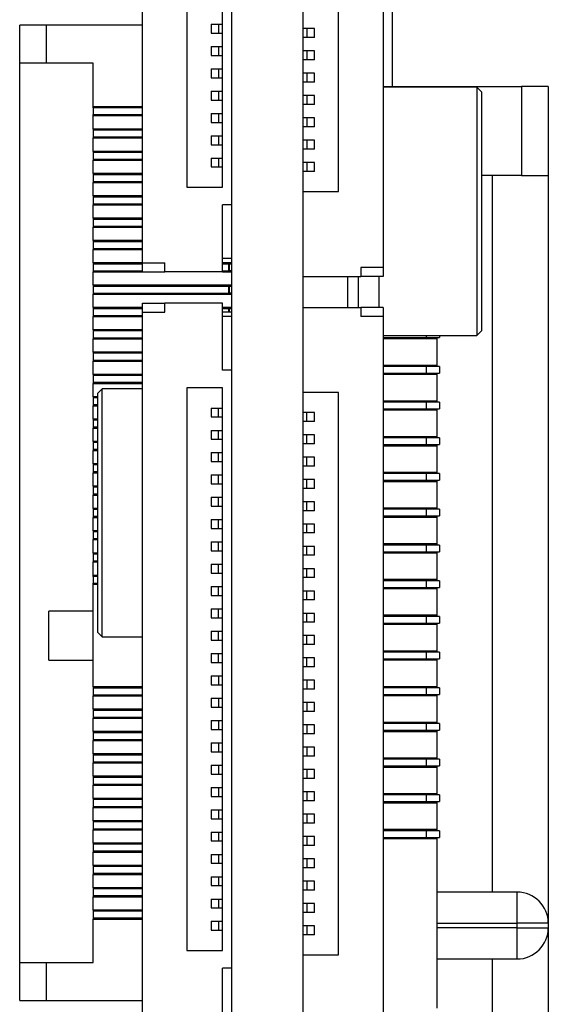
# Model space of a CAD drawing. Header units: millimetres. Extents: x 3 to 207, y 3 to 294.
# Tile 49 of 94: x 38 to 44, y 235 to 246. Entities that reach past the tile are written whole.
import ezdxf

# ---------------------------------------------------------------- set-up
doc = ezdxf.new("R2010")
doc.units = ezdxf.units.MM
doc.layers.add('几何体', color=7, linetype='Continuous')

msp = doc.modelspace()

# ---------------------------------------------------------------- linework, layer by layer
at = {"layer": '几何体'}
for p, q in [((40.4119, 253.748), (40.4119, 216.7479)), ((41.2119, 253.748), (41.2119, 216.7479)), ((39.4119, 243.7029), (39.4119, 251.7029)), ((42.1119, 251.6529), (42.1119, 243.6529)), ((39.9119, 250.8529), (39.9119, 244.5529)), ((40.3119, 244.5529), (40.3119, 250.8529)), ((41.6119, 244.5029), (41.6119, 250.8029)), ((42.2119, 247.4985), (42.2119, 245.681)), ((38.0369, 245.9408), (38.0369, 246.3658)), ((38.3369, 246.3658), (38.0369, 246.3658)), ((38.3369, 245.9408), (38.3369, 246.3658)), ((39.4119, 246.3658), (38.3369, 246.3658)), ((40.1819, 246.3779), (40.1819, 246.2779)), ((40.1819, 246.3779), (40.2669, 246.3779)), ((40.2669, 246.3779), (40.2669, 246.2779)), ((40.2669, 246.3779), (40.3119, 246.3779)), ((41.2569, 246.3279), (41.2119, 246.3279)), ((41.2569, 246.3279), (41.2569, 246.2279)), ((41.3419, 246.3279), (41.2569, 246.3279)), ((41.3419, 246.2279), (41.3419, 246.3279)), ((40.1819, 246.2779), (40.2669, 246.2779)), ((40.2669, 246.2779), (40.3119, 246.2779)), ((41.2569, 246.2279), (41.2119, 246.2279)), ((41.3419, 246.2279), (41.2569, 246.2279)), ((40.1819, 246.1279), (40.1819, 246.0279)), ((40.1819, 246.1279), (40.2669, 246.1279)), ((40.2669, 246.1279), (40.2669, 246.0279)), ((40.2669, 246.1279), (40.3119, 246.1279)), ((41.2569, 246.0779), (41.2119, 246.0779)), ((41.2569, 246.0779), (41.2569, 245.9779)), ((41.3419, 246.0779), (41.2569, 246.0779)), ((41.3419, 245.9779), (41.3419, 246.0779)), ((40.1819, 246.0279), (40.2669, 246.0279)), ((40.2669, 246.0279), (40.3119, 246.0279)), ((41.2569, 245.9779), (41.2119, 245.9779)), ((41.3419, 245.9779), (41.2569, 245.9779)), ((38.3369, 245.9408), (38.0369, 245.9408)), ((38.0369, 235.8658), (38.0369, 245.9408)), ((38.8619, 245.9408), (38.3369, 245.9408)), ((38.8619, 245.4533), (38.8619, 245.9408)), ((40.1819, 245.8779), (40.1819, 245.7779)), ((40.1819, 245.8779), (40.2669, 245.8779)), ((40.2669, 245.8779), (40.2669, 245.7779)), ((40.2669, 245.8779), (40.3119, 245.8779)), ((40.1819, 245.7779), (40.2669, 245.7779)), ((40.2669, 245.7779), (40.3119, 245.7779)), ((41.2569, 245.8279), (41.2119, 245.8279)), ((41.2569, 245.8279), (41.2569, 245.7279)), ((41.3419, 245.8279), (41.2569, 245.8279)), ((41.3419, 245.7279), (41.3419, 245.8279)), ((40.1819, 245.6279), (40.1819, 245.5279)), ((40.1819, 245.6279), (40.2669, 245.6279)), ((40.2669, 245.6279), (40.2669, 245.5279)), ((40.2669, 245.6279), (40.3119, 245.6279)), ((41.2569, 245.7279), (41.2119, 245.7279)), ((41.3419, 245.7279), (41.2569, 245.7279)), ((42.1119, 245.681), (43.6619, 245.681)), ((43.1619, 245.6712), (42.1119, 245.6712)), ((43.2119, 245.6212), (43.1619, 245.6712)), ((43.1619, 245.6712), (43.1619, 244.2812)), ((43.6619, 245.681), (43.6619, 244.681)), ((43.9619, 245.681), (43.6619, 245.681)), ((43.9619, 245.681), (43.9619, 244.681)), ((40.1819, 245.5279), (40.2669, 245.5279)), ((40.2669, 245.5279), (40.3119, 245.5279)), ((41.2569, 245.5779), (41.2119, 245.5779)), ((41.2569, 245.5779), (41.2569, 245.4779)), ((41.3419, 245.5779), (41.2569, 245.5779)), ((41.3419, 245.4779), (41.3419, 245.5779)), ((43.2119, 245.6212), (43.2119, 244.2812)), ((39.4119, 245.4533), (38.8619, 245.4533)), ((38.8619, 245.4408), (38.8619, 245.4533)), ((38.8619, 245.4408), (38.8619, 245.3658)), ((39.4119, 245.4408), (38.8619, 245.4408)), ((41.2569, 245.4779), (41.2119, 245.4779)), ((41.3419, 245.4779), (41.2569, 245.4779)), ((38.8619, 245.3658), (39.4119, 245.3658)), ((38.8619, 245.3533), (38.8619, 245.3658)), ((38.8619, 245.3533), (39.4119, 245.3533)), ((38.8619, 245.2033), (38.8619, 245.3533)), ((40.1819, 245.3779), (40.1819, 245.2779)), ((40.1819, 245.3779), (40.2669, 245.3779)), ((40.2669, 245.3779), (40.2669, 245.2779)), ((40.2669, 245.3779), (40.3119, 245.3779)), ((41.2569, 245.3279), (41.2119, 245.3279)), ((41.2569, 245.3279), (41.2569, 245.2279)), ((41.3419, 245.3279), (41.2569, 245.3279)), ((41.3419, 245.2279), (41.3419, 245.3279)), ((39.4119, 245.2033), (38.8619, 245.2033)), ((38.8619, 245.2033), (38.8619, 245.1908)), ((38.8619, 245.1908), (38.8619, 245.1158)), ((39.4119, 245.1908), (38.8619, 245.1908)), ((40.1819, 245.2779), (40.2669, 245.2779)), ((40.2669, 245.2779), (40.3119, 245.2779)), ((41.2569, 245.2279), (41.2119, 245.2279)), ((41.3419, 245.2279), (41.2569, 245.2279)), ((38.8619, 245.1158), (38.8619, 245.1033)), ((38.8619, 245.1158), (39.4119, 245.1158)), ((38.8619, 245.1033), (39.4119, 245.1033)), ((38.8619, 244.9533), (38.8619, 245.1033)), ((40.1819, 245.1279), (40.1819, 245.0279)), ((40.1819, 245.1279), (40.2669, 245.1279)), ((40.2669, 245.1279), (40.2669, 245.0279)), ((40.2669, 245.1279), (40.3119, 245.1279)), ((41.2569, 245.0779), (41.2119, 245.0779)), ((41.3419, 245.0779), (41.2569, 245.0779)), ((41.2569, 245.0779), (41.2569, 244.9779)), ((41.3419, 244.9779), (41.3419, 245.0779)), ((40.1819, 245.0279), (40.2669, 245.0279)), ((40.2669, 245.0279), (40.3119, 245.0279)), ((41.2569, 244.9779), (41.2119, 244.9779)), ((41.3419, 244.9779), (41.2569, 244.9779)), ((39.4119, 244.9533), (38.8619, 244.9533)), ((38.8619, 244.9533), (38.8619, 244.9408)), ((38.8619, 244.9408), (38.8619, 244.8658)), ((39.4119, 244.9408), (38.8619, 244.9408)), ((38.8619, 244.8658), (39.4119, 244.8658)), ((38.8619, 244.8658), (38.8619, 244.8533)), ((40.1819, 244.8779), (40.1819, 244.7779)), ((40.1819, 244.8779), (40.2669, 244.8779)), ((40.2669, 244.8779), (40.2669, 244.7779)), ((40.2669, 244.8779), (40.3119, 244.8779)), ((38.8619, 244.8533), (39.4119, 244.8533)), ((38.8619, 244.7033), (38.8619, 244.8533)), ((40.1819, 244.7779), (40.2669, 244.7779)), ((40.2669, 244.7779), (40.3119, 244.7779)), ((41.2569, 244.8279), (41.2119, 244.8279)), ((41.3419, 244.8279), (41.2569, 244.8279)), ((41.2569, 244.8279), (41.2569, 244.7279)), ((41.3419, 244.7279), (41.3419, 244.8279)), ((39.4119, 244.7033), (38.8619, 244.7033)), ((38.8619, 244.7033), (38.8619, 244.6908)), ((38.8619, 244.6908), (38.8619, 244.6158)), ((39.4119, 244.6908), (38.8619, 244.6908)), ((41.2569, 244.7279), (41.2119, 244.7279)), ((41.3419, 244.7279), (41.2569, 244.7279)), ((43.6619, 244.681), (43.2119, 244.681)), ((43.3369, 236.656), (43.3369, 244.681)), ((43.6619, 244.681), (43.9619, 244.681)), ((43.9619, 244.681), (43.9619, 236.306)), ((38.8619, 244.6158), (38.8619, 244.6033)), ((38.8619, 244.6158), (39.4119, 244.6158)), ((38.8619, 244.6033), (39.4119, 244.6033)), ((38.8619, 244.4533), (38.8619, 244.6033)), ((39.9119, 244.5529), (40.3119, 244.5529)), ((39.4119, 244.4533), (38.8619, 244.4533)), ((38.8619, 244.4533), (38.8619, 244.4408)), ((38.8619, 244.4408), (38.8619, 244.3658)), ((39.4119, 244.4408), (38.8619, 244.4408)), ((41.2119, 244.5029), (41.6119, 244.5029)), ((38.8619, 244.3658), (39.4119, 244.3658)), ((38.8619, 244.3658), (38.8619, 244.3533)), ((38.8619, 244.3533), (39.4119, 244.3533)), ((38.8619, 244.2033), (38.8619, 244.3533)), ((40.4119, 244.3529), (40.3119, 244.3529)), ((40.3119, 243.6029), (40.3119, 244.3529)), ((39.4119, 244.2033), (38.8619, 244.2033)), ((38.8619, 244.2033), (38.8619, 244.1908)), ((43.1619, 244.2812), (43.1619, 242.8912)), ((43.2119, 244.2812), (43.2119, 242.9412)), ((38.8619, 244.1908), (38.8619, 244.1158)), ((39.4119, 244.1908), (38.8619, 244.1908)), ((38.8619, 244.1158), (38.8619, 244.1033)), ((38.8619, 244.1158), (39.4119, 244.1158)), ((38.8619, 244.1033), (39.4119, 244.1033)), ((38.8619, 243.9533), (38.8619, 244.1033)), ((39.4119, 243.9533), (38.8619, 243.9533)), ((38.8619, 243.9533), (38.8619, 243.9408)), ((38.8619, 243.9408), (38.8619, 243.8658)), ((39.4119, 243.9408), (38.8619, 243.9408)), ((38.8619, 243.8658), (39.4119, 243.8658)), ((38.8619, 243.8658), (38.8619, 243.8533)), ((38.8619, 243.8533), (39.4119, 243.8533)), ((38.8619, 243.7033), (38.8619, 243.8533)), ((40.4119, 243.7529), (40.3119, 243.7529)), ((39.4119, 243.7033), (38.8619, 243.7033)), ((38.8619, 243.7033), (38.8619, 243.6908)), ((38.8619, 243.6908), (38.8619, 243.6158)), ((39.4119, 243.6908), (38.8619, 243.6908)), ((39.4119, 243.7029), (39.6619, 243.7029)), ((39.4119, 243.6029), (39.4119, 243.7029)), ((39.6619, 243.6029), (39.6619, 243.7029)), ((40.4119, 243.7029), (40.3119, 243.7029)), ((40.3819, 243.6908), (40.3119, 243.6908)), ((40.3819, 243.6158), (40.3819, 243.6908)), ((40.3869, 243.6908), (40.3819, 243.6908)), ((40.3869, 243.6158), (40.3869, 243.6908)), ((40.4119, 243.6908), (40.3869, 243.6908)), ((42.1119, 243.6529), (41.8619, 243.6529)), ((41.8619, 243.6529), (41.8619, 243.5529)), ((42.1119, 243.6529), (42.1119, 243.5529)), ((38.8619, 243.6158), (39.4119, 243.6158)), ((38.8619, 243.6158), (38.8619, 243.6033)), ((38.8619, 243.6033), (39.4119, 243.6033)), ((38.8619, 243.4533), (38.8619, 243.6033)), ((39.4119, 243.6029), (39.6619, 243.6029)), ((40.3119, 243.6029), (39.6619, 243.6029)), ((40.3119, 243.6158), (40.3819, 243.6158)), ((40.3119, 243.6033), (40.4119, 243.6033)), ((40.3869, 243.6158), (40.3819, 243.6158)), ((40.4119, 243.6158), (40.3869, 243.6158)), ((41.2119, 243.5529), (41.8619, 243.5529)), ((41.7119, 243.5529), (41.7119, 243.203)), ((41.8319, 243.5529), (41.8319, 243.203)), ((42.1119, 243.5529), (41.8619, 243.5529)), ((42.0619, 243.5529), (42.0619, 243.203)), ((40.4119, 243.4533), (38.8619, 243.4533)), ((38.8619, 243.4533), (38.8619, 243.4408)), ((38.8619, 243.4408), (38.8619, 243.3658)), ((40.3819, 243.4408), (38.8619, 243.4408)), ((40.3819, 243.3658), (40.3819, 243.4408)), ((40.3869, 243.4408), (40.3819, 243.4408)), ((40.3869, 243.3658), (40.3869, 243.4408)), ((40.4119, 243.4408), (40.3869, 243.4408)), ((38.8619, 243.3658), (38.8619, 243.3533)), ((38.8619, 243.3658), (40.3819, 243.3658)), ((38.8619, 243.3533), (40.4119, 243.3533)), ((38.8619, 243.2033), (38.8619, 243.3533)), ((40.3869, 243.3658), (40.3819, 243.3658)), ((40.4119, 243.3658), (40.3869, 243.3658)), ((39.4119, 243.2033), (38.8619, 243.2033)), ((38.8619, 243.2033), (38.8619, 243.1908)), ((39.4119, 243.1529), (39.4119, 243.2529)), ((39.4119, 243.2529), (39.6619, 243.2529)), ((39.6619, 243.1529), (39.6619, 243.2529)), ((40.3119, 243.2529), (39.6619, 243.2529)), ((40.3119, 242.5029), (40.3119, 243.2529)), ((40.4119, 243.2033), (40.3119, 243.2033)), ((41.2119, 243.203), (41.8619, 243.203)), ((41.8619, 243.203), (41.8619, 243.103)), ((42.1119, 243.203), (41.8619, 243.203)), ((42.1119, 243.203), (42.1119, 243.103)), ((38.8619, 243.1908), (38.8619, 243.1158)), ((39.4119, 243.1908), (38.8619, 243.1908)), ((38.8619, 243.1158), (39.4119, 243.1158)), ((38.8619, 243.1158), (38.8619, 243.1033)), ((38.8619, 243.1033), (39.4119, 243.1033)), ((38.8619, 242.9533), (38.8619, 243.1033)), ((39.4119, 235.1529), (39.4119, 243.1529)), ((39.4119, 243.1529), (39.6619, 243.1529)), ((40.3819, 243.1908), (40.3119, 243.1908)), ((40.4119, 243.1529), (40.3119, 243.1529)), ((40.4119, 243.1029), (40.3119, 243.1029)), ((40.3869, 243.1908), (40.3819, 243.1908)), ((40.3819, 243.1529), (40.3819, 243.1908)), ((40.3869, 243.1529), (40.3869, 243.1908)), ((40.4119, 243.1908), (40.3869, 243.1908)), ((42.1119, 243.103), (41.8619, 243.103)), ((42.1119, 243.103), (42.1119, 235.103)), ((39.4119, 242.9533), (38.8619, 242.9533)), ((38.8619, 242.9533), (38.8619, 242.9408)), ((38.8619, 242.9408), (38.8619, 242.8658)), ((39.4119, 242.9408), (38.8619, 242.9408)), ((42.1119, 242.8912), (43.1619, 242.8912)), ((42.5919, 242.8912), (42.5919, 242.8685)), ((42.7419, 242.8912), (42.7419, 242.8685)), ((43.1619, 242.8912), (43.2119, 242.9412)), ((38.8619, 242.8658), (39.4119, 242.8658)), ((38.8619, 242.8658), (38.8619, 242.8533)), ((38.8619, 242.8533), (39.4119, 242.8533)), ((38.8619, 242.7033), (38.8619, 242.8533)), ((42.1119, 242.8685), (42.5919, 242.8685)), ((42.1119, 242.856), (42.7119, 242.856)), ((42.2119, 242.856), (42.2119, 242.8685)), ((42.5919, 242.8685), (42.7419, 242.8685)), ((42.7119, 242.8685), (42.7119, 242.856)), ((42.7119, 242.856), (42.7119, 242.556)), ((39.4119, 242.7033), (38.8619, 242.7033)), ((38.8619, 242.7033), (38.8619, 242.6908)), ((38.8619, 242.6908), (38.8619, 242.6158)), ((39.4119, 242.6908), (38.8619, 242.6908)), ((38.8619, 242.6158), (39.4119, 242.6158)), ((38.8619, 242.6158), (38.8619, 242.6033)), ((38.8619, 242.6033), (39.4119, 242.6033)), ((38.8619, 242.4533), (38.8619, 242.6033)), ((42.7119, 242.556), (42.1119, 242.556)), ((42.5919, 242.5435), (42.1119, 242.5435)), ((42.2119, 242.5435), (42.2119, 242.556)), ((42.5919, 242.5435), (42.5919, 242.4685)), ((42.7419, 242.5435), (42.5919, 242.5435)), ((42.7119, 242.556), (42.7119, 242.5435)), ((42.7419, 242.5435), (42.7419, 242.4685)), ((39.4119, 242.4533), (38.8619, 242.4533)), ((38.8619, 242.4533), (38.8619, 242.4408)), ((38.8619, 242.4408), (38.8619, 242.3658)), ((39.4119, 242.4408), (38.8619, 242.4408)), ((40.4119, 242.5029), (40.3119, 242.5029)), ((42.1119, 242.4685), (42.5919, 242.4685)), ((42.1119, 242.456), (42.7119, 242.456)), ((42.2119, 242.456), (42.2119, 242.4685)), ((42.5919, 242.4685), (42.7419, 242.4685)), ((42.7119, 242.4685), (42.7119, 242.456)), ((42.7119, 242.456), (42.7119, 242.156)), ((38.8619, 242.3658), (39.4119, 242.3658)), ((38.8619, 242.3658), (38.8619, 242.3533)), ((38.8619, 242.3533), (39.4119, 242.3533)), ((38.8619, 242.2033), (38.8619, 242.3533)), ((38.9619, 242.2933), (38.9119, 242.2433)), ((38.9119, 239.5633), (38.9119, 242.2433)), ((39.4119, 242.2933), (38.9619, 242.2933)), ((38.9619, 239.5133), (38.9619, 242.2933)), ((40.3119, 242.3029), (39.9119, 242.3029)), ((39.9119, 242.3029), (39.9119, 236.0029)), ((40.3119, 236.0029), (40.3119, 242.3029)), ((41.6119, 242.253), (41.2119, 242.253)), ((41.6119, 235.953), (41.6119, 242.253)), ((38.9119, 242.2033), (38.8619, 242.2033)), ((38.8619, 242.2033), (38.8619, 242.1908)), ((38.8619, 242.1908), (38.8619, 242.1158)), ((38.9119, 242.1908), (38.8619, 242.1908)), ((38.8619, 242.1158), (38.9119, 242.1158)), ((38.8619, 242.1158), (38.8619, 242.1033)), ((38.8619, 242.1033), (38.9119, 242.1033)), ((38.8619, 241.9533), (38.8619, 242.1033)), ((42.7119, 242.156), (42.1119, 242.156)), ((42.5919, 242.1435), (42.1119, 242.1435)), ((42.2119, 242.1435), (42.2119, 242.156)), ((42.5919, 242.1435), (42.5919, 242.0685)), ((42.7419, 242.1435), (42.5919, 242.1435)), ((42.7119, 242.156), (42.7119, 242.1435)), ((42.7419, 242.1435), (42.7419, 242.0685)), ((40.1819, 242.0779), (40.1819, 241.9779)), ((40.1819, 242.0779), (40.2669, 242.0779)), ((40.2669, 241.9779), (40.2669, 242.0779)), ((40.2669, 242.0779), (40.3119, 242.0779)), ((41.2569, 242.028), (41.2119, 242.028)), ((41.2569, 241.928), (41.2569, 242.028)), ((41.3419, 242.028), (41.2569, 242.028)), ((41.3419, 241.928), (41.3419, 242.028)), ((42.1119, 242.0685), (42.5919, 242.0685)), ((42.1119, 242.056), (42.7119, 242.056)), ((42.2119, 242.056), (42.2119, 242.0685)), ((42.5919, 242.0685), (42.7419, 242.0685)), ((42.7119, 242.0685), (42.7119, 242.056)), ((42.7119, 242.056), (42.7119, 241.756)), ((38.9119, 241.9533), (38.8619, 241.9533)), ((38.8619, 241.9533), (38.8619, 241.9408)), ((38.8619, 241.9408), (38.8619, 241.8658)), ((38.9119, 241.9408), (38.8619, 241.9408)), ((40.1819, 241.9779), (40.2669, 241.9779)), ((40.2669, 241.9779), (40.3119, 241.9779)), ((41.2569, 241.928), (41.2119, 241.928)), ((41.3419, 241.928), (41.2569, 241.928)), ((38.8619, 241.8658), (38.9119, 241.8658)), ((38.8619, 241.8658), (38.8619, 241.8533)), ((38.8619, 241.8533), (38.9119, 241.8533)), ((38.8619, 241.7033), (38.8619, 241.8533)), ((40.1819, 241.8279), (40.1819, 241.7279)), ((40.1819, 241.8279), (40.2669, 241.8279)), ((40.2669, 241.7279), (40.2669, 241.8279)), ((40.2669, 241.8279), (40.3119, 241.8279)), ((41.2569, 241.778), (41.2119, 241.778)), ((41.2569, 241.678), (41.2569, 241.778)), ((41.3419, 241.778), (41.2569, 241.778)), ((41.3419, 241.678), (41.3419, 241.778)), ((38.9119, 241.7033), (38.8619, 241.7033)), ((38.8619, 241.7033), (38.8619, 241.6908)), ((38.8619, 241.6908), (38.8619, 241.6158)), ((38.9119, 241.6908), (38.8619, 241.6908)), ((40.1819, 241.7279), (40.2669, 241.7279)), ((40.2669, 241.7279), (40.3119, 241.7279)), ((41.2569, 241.678), (41.2119, 241.678)), ((41.3419, 241.678), (41.2569, 241.678)), ((42.7119, 241.756), (42.1119, 241.756)), ((42.5919, 241.7435), (42.1119, 241.7435)), ((42.1119, 241.6685), (42.5919, 241.6685)), ((42.2119, 241.7435), (42.2119, 241.756)), ((42.2119, 241.656), (42.2119, 241.6685)), ((42.5919, 241.7435), (42.5919, 241.6685)), ((42.7419, 241.7435), (42.5919, 241.7435)), ((42.5919, 241.6685), (42.7419, 241.6685)), ((42.7119, 241.756), (42.7119, 241.7435)), ((42.7119, 241.6685), (42.7119, 241.656)), ((42.7419, 241.7435), (42.7419, 241.6685)), ((38.8619, 241.6158), (38.9119, 241.6158)), ((38.8619, 241.6158), (38.8619, 241.6033)), ((38.8619, 241.6033), (38.9119, 241.6033)), ((38.8619, 241.4533), (38.8619, 241.6033)), ((40.1819, 241.5779), (40.1819, 241.4779)), ((40.1819, 241.5779), (40.2669, 241.5779)), ((40.2669, 241.4779), (40.2669, 241.5779)), ((40.2669, 241.5779), (40.3119, 241.5779)), ((42.1119, 241.656), (42.7119, 241.656)), ((42.7119, 241.656), (42.7119, 241.356)), ((38.9119, 241.4533), (38.8619, 241.4533)), ((38.8619, 241.4533), (38.8619, 241.4408)), ((38.8619, 241.4408), (38.8619, 241.3658)), ((38.9119, 241.4408), (38.8619, 241.4408)), ((40.1819, 241.4779), (40.2669, 241.4779)), ((40.2669, 241.4779), (40.3119, 241.4779)), ((41.2569, 241.528), (41.2119, 241.528)), ((41.2569, 241.428), (41.2569, 241.528)), ((41.3419, 241.528), (41.2569, 241.528)), ((41.3419, 241.428), (41.3419, 241.528)), ((38.8619, 241.3658), (38.9119, 241.3658)), ((38.8619, 241.3658), (38.8619, 241.3533)), ((38.8619, 241.3533), (38.9119, 241.3533)), ((38.8619, 241.2033), (38.8619, 241.3533)), ((40.1819, 241.3279), (40.1819, 241.2279)), ((40.1819, 241.3279), (40.2669, 241.3279)), ((40.2669, 241.2279), (40.2669, 241.3279)), ((40.2669, 241.3279), (40.3119, 241.3279)), ((41.2569, 241.428), (41.2119, 241.428)), ((41.3419, 241.428), (41.2569, 241.428)), ((42.7119, 241.356), (42.1119, 241.356)), ((42.5919, 241.3435), (42.1119, 241.3435)), ((42.2119, 241.3435), (42.2119, 241.356)), ((42.5919, 241.3435), (42.5919, 241.2685)), ((42.7419, 241.3435), (42.5919, 241.3435)), ((42.7119, 241.356), (42.7119, 241.3435)), ((42.7419, 241.3435), (42.7419, 241.2685)), ((40.1819, 241.2279), (40.2669, 241.2279)), ((40.2669, 241.2279), (40.3119, 241.2279)), ((41.2569, 241.278), (41.2119, 241.278)), ((41.2569, 241.178), (41.2569, 241.278)), ((41.3419, 241.278), (41.2569, 241.278)), ((41.3419, 241.178), (41.3419, 241.278)), ((42.1119, 241.2685), (42.5919, 241.2685)), ((42.1119, 241.256), (42.7119, 241.256)), ((42.2119, 241.256), (42.2119, 241.2685)), ((42.5919, 241.2685), (42.7419, 241.2685)), ((42.7119, 241.2685), (42.7119, 241.256)), ((42.7119, 241.256), (42.7119, 240.956)), ((38.9119, 241.2033), (38.8619, 241.2033)), ((38.8619, 241.2033), (38.8619, 241.1908)), ((38.8619, 241.1908), (38.8619, 241.1158)), ((38.9119, 241.1908), (38.8619, 241.1908)), ((38.8619, 241.1158), (38.8619, 241.1033)), ((38.8619, 241.1158), (38.9119, 241.1158)), ((41.2569, 241.178), (41.2119, 241.178)), ((41.3419, 241.178), (41.2569, 241.178)), ((38.8619, 241.1033), (38.9119, 241.1033)), ((38.8619, 240.9533), (38.8619, 241.1033)), ((40.1819, 241.0779), (40.1819, 240.9779)), ((40.1819, 241.0779), (40.2669, 241.0779)), ((40.2669, 240.9779), (40.2669, 241.0779)), ((40.2669, 241.0779), (40.3119, 241.0779)), ((41.2569, 241.028), (41.2119, 241.028)), ((41.2569, 240.928), (41.2569, 241.028)), ((41.3419, 241.028), (41.2569, 241.028)), ((41.3419, 240.928), (41.3419, 241.028)), ((38.9119, 240.9533), (38.8619, 240.9533)), ((38.8619, 240.9533), (38.8619, 240.9408)), ((38.8619, 240.9408), (38.8619, 240.8658)), ((38.9119, 240.9408), (38.8619, 240.9408)), ((40.1819, 240.9779), (40.2669, 240.9779)), ((40.2669, 240.9779), (40.3119, 240.9779)), ((41.2569, 240.928), (41.2119, 240.928)), ((41.3419, 240.928), (41.2569, 240.928)), ((42.7119, 240.956), (42.1119, 240.956)), ((42.5919, 240.9435), (42.1119, 240.9435)), ((42.2119, 240.9435), (42.2119, 240.956)), ((42.5919, 240.9435), (42.5919, 240.8685)), ((42.7419, 240.9435), (42.5919, 240.9435)), ((42.7119, 240.956), (42.7119, 240.9435)), ((42.7419, 240.9435), (42.7419, 240.8685)), ((38.8619, 240.8658), (38.9119, 240.8658)), ((38.8619, 240.8658), (38.8619, 240.8533)), ((38.8619, 240.8533), (38.9119, 240.8533)), ((38.8619, 240.7033), (38.8619, 240.8533)), ((40.1819, 240.8279), (40.1819, 240.7279)), ((40.1819, 240.8279), (40.2669, 240.8279)), ((40.2669, 240.7279), (40.2669, 240.8279)), ((40.2669, 240.8279), (40.3119, 240.8279)), ((41.2569, 240.778), (41.2119, 240.778)), ((41.2569, 240.678), (41.2569, 240.778)), ((41.3419, 240.778), (41.2569, 240.778)), ((41.3419, 240.678), (41.3419, 240.778)), ((42.1119, 240.8685), (42.5919, 240.8685)), ((42.1119, 240.856), (42.7119, 240.856)), ((42.2119, 240.856), (42.2119, 240.8685)), ((42.5919, 240.8685), (42.7419, 240.8685)), ((42.7119, 240.8685), (42.7119, 240.856)), ((42.7119, 240.856), (42.7119, 240.556)), ((38.9119, 240.7033), (38.8619, 240.7033)), ((38.8619, 240.7033), (38.8619, 240.6908)), ((38.8619, 240.6908), (38.8619, 240.6158)), ((38.9119, 240.6908), (38.8619, 240.6908)), ((40.1819, 240.7279), (40.2669, 240.7279)), ((40.2669, 240.7279), (40.3119, 240.7279)), ((41.2569, 240.678), (41.2119, 240.678)), ((41.3419, 240.678), (41.2569, 240.678)), ((38.8619, 240.6158), (38.9119, 240.6158)), ((38.8619, 240.6158), (38.8619, 240.6033)), ((38.8619, 240.6033), (38.9119, 240.6033)), ((38.8619, 240.4533), (38.8619, 240.6033)), ((40.1819, 240.5779), (40.1819, 240.4779)), ((40.1819, 240.5779), (40.2669, 240.5779)), ((40.2669, 240.4779), (40.2669, 240.5779)), ((40.2669, 240.5779), (40.3119, 240.5779)), ((42.7119, 240.556), (42.1119, 240.556)), ((42.2119, 240.5435), (42.2119, 240.556)), ((42.7119, 240.556), (42.7119, 240.5435)), ((38.9119, 240.4533), (38.8619, 240.4533)), ((38.8619, 240.4533), (38.8619, 240.4408)), ((40.1819, 240.4779), (40.2669, 240.4779)), ((40.2669, 240.4779), (40.3119, 240.4779)), ((41.2569, 240.528), (41.2119, 240.528)), ((41.2569, 240.428), (41.2569, 240.528)), ((41.3419, 240.528), (41.2569, 240.528)), ((41.3419, 240.428), (41.3419, 240.528)), ((42.5919, 240.5435), (42.1119, 240.5435)), ((42.1119, 240.4685), (42.5919, 240.4685)), ((42.1119, 240.456), (42.7119, 240.456)), ((42.2119, 240.456), (42.2119, 240.4685)), ((42.5919, 240.5435), (42.5919, 240.4685)), ((42.7419, 240.5435), (42.5919, 240.5435)), ((42.5919, 240.4685), (42.7419, 240.4685)), ((42.7119, 240.4685), (42.7119, 240.456)), ((42.7119, 240.456), (42.7119, 240.156)), ((42.7419, 240.5435), (42.7419, 240.4685)), ((38.8619, 240.4408), (38.8619, 240.3658)), ((38.9119, 240.4408), (38.8619, 240.4408)), ((38.8619, 240.3658), (38.9119, 240.3658)), ((38.8619, 240.3658), (38.8619, 240.3533)), ((38.8619, 240.3533), (38.9119, 240.3533)), ((38.8619, 240.2033), (38.8619, 240.3533)), ((41.2569, 240.428), (41.2119, 240.428)), ((41.3419, 240.428), (41.2569, 240.428)), ((40.1819, 240.3279), (40.1819, 240.2279)), ((40.1819, 240.3279), (40.2669, 240.3279)), ((40.1819, 240.2279), (40.2669, 240.2279)), ((40.2669, 240.2279), (40.2669, 240.3279)), ((40.2669, 240.3279), (40.3119, 240.3279)), ((40.2669, 240.2279), (40.3119, 240.2279)), ((41.2569, 240.278), (41.2119, 240.278)), ((41.2569, 240.178), (41.2569, 240.278)), ((41.3419, 240.278), (41.2569, 240.278)), ((41.3419, 240.178), (41.3419, 240.278)), ((38.9119, 240.2033), (38.8619, 240.2033)), ((38.8619, 240.1908), (38.8619, 240.2033)), ((38.8619, 240.1908), (38.8619, 240.1158)), ((38.9119, 240.1908), (38.8619, 240.1908)), ((38.8619, 240.1158), (38.9119, 240.1158)), ((38.8619, 240.1033), (38.8619, 240.1158)), ((41.2569, 240.178), (41.2119, 240.178)), ((41.3419, 240.178), (41.2569, 240.178)), ((42.7119, 240.156), (42.1119, 240.156)), ((42.5919, 240.1435), (42.1119, 240.1435)), ((42.2119, 240.1435), (42.2119, 240.156)), ((42.5919, 240.1435), (42.5919, 240.0685)), ((42.7419, 240.1435), (42.5919, 240.1435)), ((42.7119, 240.156), (42.7119, 240.1435)), ((42.7419, 240.1435), (42.7419, 240.0685)), ((38.8619, 240.1033), (38.9119, 240.1033)), ((38.8619, 238.9533), (38.8619, 240.1033)), ((40.1819, 240.0779), (40.1819, 239.9779)), ((40.1819, 240.0779), (40.2669, 240.0779)), ((40.2669, 239.9779), (40.2669, 240.0779)), ((40.2669, 240.0779), (40.3119, 240.0779)), ((41.2569, 240.028), (41.2119, 240.028)), ((41.2569, 239.928), (41.2569, 240.028)), ((41.3419, 240.028), (41.2569, 240.028)), ((41.3419, 239.928), (41.3419, 240.028)), ((42.1119, 240.0685), (42.5919, 240.0685)), ((42.1119, 240.056), (42.7119, 240.056)), ((42.2119, 240.056), (42.2119, 240.0685)), ((42.5919, 240.0685), (42.7419, 240.0685)), ((42.7119, 240.0685), (42.7119, 240.056)), ((42.7119, 240.056), (42.7119, 239.756)), ((40.1819, 239.9779), (40.2669, 239.9779)), ((40.2669, 239.9779), (40.3119, 239.9779)), ((41.2569, 239.928), (41.2119, 239.928)), ((41.3419, 239.928), (41.2569, 239.928)), ((38.8619, 239.8033), (38.3619, 239.8033)), ((38.3619, 239.2533), (38.3619, 239.8033)), ((40.1819, 239.8279), (40.1819, 239.7279)), ((40.1819, 239.8279), (40.2669, 239.8279)), ((40.2669, 239.7279), (40.2669, 239.8279)), ((40.2669, 239.8279), (40.3119, 239.8279)), ((40.1819, 239.7279), (40.2669, 239.7279)), ((40.2669, 239.7279), (40.3119, 239.7279)), ((41.2569, 239.778), (41.2119, 239.778)), ((41.2569, 239.678), (41.2119, 239.678)), ((41.2569, 239.678), (41.2569, 239.778)), ((41.3419, 239.778), (41.2569, 239.778)), ((41.3419, 239.678), (41.2569, 239.678)), ((41.3419, 239.678), (41.3419, 239.778)), ((42.7119, 239.756), (42.1119, 239.756)), ((42.5919, 239.7435), (42.1119, 239.7435)), ((42.2119, 239.7435), (42.2119, 239.756)), ((42.5919, 239.7435), (42.5919, 239.6685)), ((42.7419, 239.7435), (42.5919, 239.7435)), ((42.7119, 239.756), (42.7119, 239.7435)), ((42.7419, 239.7435), (42.7419, 239.6685)), ((38.9119, 239.5633), (38.9619, 239.5133)), ((40.1819, 239.5779), (40.1819, 239.4779)), ((40.1819, 239.5779), (40.2669, 239.5779)), ((40.2669, 239.4779), (40.2669, 239.5779)), ((40.2669, 239.5779), (40.3119, 239.5779)), ((42.1119, 239.6685), (42.5919, 239.6685)), ((42.1119, 239.656), (42.7119, 239.656)), ((42.2119, 239.656), (42.2119, 239.6685)), ((42.5919, 239.6685), (42.7419, 239.6685)), ((42.7119, 239.6685), (42.7119, 239.656)), ((42.7119, 239.656), (42.7119, 239.356)), ((38.9619, 239.5133), (39.4119, 239.5133)), ((40.1819, 239.4779), (40.2669, 239.4779)), ((40.2669, 239.4779), (40.3119, 239.4779)), ((41.2569, 239.528), (41.2119, 239.528)), ((41.2569, 239.428), (41.2569, 239.528)), ((41.3419, 239.528), (41.2569, 239.528)), ((41.3419, 239.428), (41.3419, 239.528)), ((41.2569, 239.428), (41.2119, 239.428)), ((41.3419, 239.428), (41.2569, 239.428)), ((42.7119, 239.356), (42.1119, 239.356)), ((42.5919, 239.3435), (42.1119, 239.3435)), ((42.2119, 239.3435), (42.2119, 239.356)), ((42.5919, 239.3435), (42.5919, 239.2685)), ((42.7419, 239.3435), (42.5919, 239.3435)), ((42.7119, 239.356), (42.7119, 239.3435)), ((42.7419, 239.3435), (42.7419, 239.2685)), ((38.3619, 239.2533), (38.8619, 239.2533)), ((40.1819, 239.3279), (40.1819, 239.2279)), ((40.1819, 239.3279), (40.2669, 239.3279)), ((40.2669, 239.2279), (40.2669, 239.3279)), ((40.2669, 239.3279), (40.3119, 239.3279)), ((41.2569, 239.278), (41.2119, 239.278)), ((41.2569, 239.178), (41.2569, 239.278)), ((41.3419, 239.278), (41.2569, 239.278)), ((41.3419, 239.178), (41.3419, 239.278)), ((42.1119, 239.2685), (42.5919, 239.2685)), ((42.1119, 239.256), (42.7119, 239.256)), ((42.2119, 239.256), (42.2119, 239.2685)), ((42.5919, 239.2685), (42.7419, 239.2685)), ((42.7119, 239.2685), (42.7119, 239.256)), ((42.7119, 239.256), (42.7119, 238.956)), ((40.1819, 239.2279), (40.2669, 239.2279)), ((40.2669, 239.2279), (40.3119, 239.2279)), ((41.2569, 239.178), (41.2119, 239.178)), ((41.3419, 239.178), (41.2569, 239.178)), ((40.1819, 239.0779), (40.1819, 238.9779)), ((40.1819, 239.0779), (40.2669, 239.0779)), ((40.2669, 239.0779), (40.2669, 238.9779)), ((40.2669, 239.0779), (40.3119, 239.0779)), ((41.2569, 239.028), (41.2119, 239.028)), ((41.3419, 239.028), (41.2569, 239.028)), ((41.2569, 239.028), (41.2569, 238.928)), ((41.3419, 238.928), (41.3419, 239.028)), ((39.4119, 238.9533), (38.8619, 238.9533)), ((38.8619, 238.9533), (38.8619, 238.9408)), ((38.8619, 238.9408), (38.8619, 238.8658)), ((39.4119, 238.9408), (38.8619, 238.9408)), ((40.1819, 238.9779), (40.2669, 238.9779)), ((40.2669, 238.9779), (40.3119, 238.9779)), ((41.2569, 238.928), (41.2119, 238.928)), ((41.3419, 238.928), (41.2569, 238.928)), ((42.7119, 238.956), (42.1119, 238.956)), ((42.5919, 238.9435), (42.1119, 238.9435)), ((42.2119, 238.9435), (42.2119, 238.956)), ((42.5919, 238.9435), (42.5919, 238.8685)), ((42.7419, 238.9435), (42.5919, 238.9435)), ((42.7119, 238.956), (42.7119, 238.9435)), ((42.7419, 238.9435), (42.7419, 238.8685)), ((38.8619, 238.8658), (39.4119, 238.8658)), ((38.8619, 238.8658), (38.8619, 238.8533)), ((38.8619, 238.8533), (39.4119, 238.8533)), ((38.8619, 238.7033), (38.8619, 238.8533)), ((40.1819, 238.8279), (40.1819, 238.7279)), ((40.1819, 238.8279), (40.2669, 238.8279)), ((40.2669, 238.8279), (40.2669, 238.7279)), ((40.2669, 238.8279), (40.3119, 238.8279)), ((42.1119, 238.8685), (42.5919, 238.8685)), ((42.1119, 238.856), (42.7119, 238.856)), ((42.2119, 238.856), (42.2119, 238.8685)), ((42.5919, 238.8685), (42.7419, 238.8685)), ((42.7119, 238.8685), (42.7119, 238.856)), ((42.7119, 238.856), (42.7119, 238.556)), ((39.4119, 238.7033), (38.8619, 238.7033)), ((38.8619, 238.7033), (38.8619, 238.6908)), ((38.8619, 238.6908), (38.8619, 238.6158)), ((39.4119, 238.6908), (38.8619, 238.6908)), ((40.1819, 238.7279), (40.2669, 238.7279)), ((40.2669, 238.7279), (40.3119, 238.7279)), ((41.2569, 238.778), (41.2119, 238.778)), ((41.3419, 238.778), (41.2569, 238.778)), ((41.2569, 238.778), (41.2569, 238.678)), ((41.3419, 238.678), (41.3419, 238.778)), ((38.8619, 238.6158), (39.4119, 238.6158)), ((38.8619, 238.6158), (38.8619, 238.6033)), ((38.8619, 238.6033), (39.4119, 238.6033)), ((38.8619, 238.4533), (38.8619, 238.6033)), ((40.1819, 238.5779), (40.1819, 238.4779)), ((40.1819, 238.5779), (40.2669, 238.5779)), ((40.2669, 238.5779), (40.2669, 238.4779)), ((40.2669, 238.5779), (40.3119, 238.5779)), ((41.2569, 238.678), (41.2119, 238.678)), ((41.3419, 238.678), (41.2569, 238.678)), ((40.1819, 238.4779), (40.2669, 238.4779)), ((40.2669, 238.4779), (40.3119, 238.4779)), ((41.2569, 238.528), (41.2119, 238.528)), ((41.3419, 238.528), (41.2569, 238.528)), ((41.2569, 238.528), (41.2569, 238.428)), ((41.3419, 238.428), (41.3419, 238.528)), ((42.7119, 238.556), (42.1119, 238.556)), ((42.5919, 238.5435), (42.1119, 238.5435)), ((42.1119, 238.4685), (42.5919, 238.4685)), ((42.2119, 238.5435), (42.2119, 238.556)), ((42.2119, 238.456), (42.2119, 238.4685)), ((42.5919, 238.5435), (42.5919, 238.4685)), ((42.7419, 238.5435), (42.5919, 238.5435)), ((42.5919, 238.4685), (42.7419, 238.4685)), ((42.7119, 238.556), (42.7119, 238.5435)), ((42.7119, 238.4685), (42.7119, 238.456)), ((42.7419, 238.5435), (42.7419, 238.4685)), ((39.4119, 238.4533), (38.8619, 238.4533)), ((38.8619, 238.4533), (38.8619, 238.4408)), ((38.8619, 238.4408), (38.8619, 238.3658)), ((39.4119, 238.4408), (38.8619, 238.4408)), ((38.8619, 238.3658), (39.4119, 238.3658)), ((38.8619, 238.3658), (38.8619, 238.3533)), ((38.8619, 238.3533), (39.4119, 238.3533)), ((38.8619, 238.2033), (38.8619, 238.3533)), ((41.2569, 238.428), (41.2119, 238.428)), ((41.3419, 238.428), (41.2569, 238.428)), ((42.1119, 238.456), (42.7119, 238.456)), ((42.7119, 238.456), (42.7119, 238.156)), ((40.1819, 238.3279), (40.1819, 238.2279)), ((40.1819, 238.3279), (40.2669, 238.3279)), ((40.2669, 238.3279), (40.2669, 238.2279)), ((40.2669, 238.3279), (40.3119, 238.3279)), ((41.2569, 238.278), (41.2119, 238.278)), ((41.2569, 238.278), (41.2569, 238.178)), ((41.3419, 238.278), (41.2569, 238.278)), ((41.3419, 238.178), (41.3419, 238.278)), ((39.4119, 238.2033), (38.8619, 238.2033)), ((38.8619, 238.2033), (38.8619, 238.1908)), ((38.8619, 238.1908), (38.8619, 238.1158)), ((39.4119, 238.1908), (38.8619, 238.1908)), ((40.1819, 238.2279), (40.2669, 238.2279)), ((40.2669, 238.2279), (40.3119, 238.2279)), ((41.2569, 238.178), (41.2119, 238.178)), ((41.3419, 238.178), (41.2569, 238.178)), ((42.7119, 238.156), (42.1119, 238.156)), ((42.5919, 238.1435), (42.1119, 238.1435)), ((42.2119, 238.1435), (42.2119, 238.156)), ((42.5919, 238.1435), (42.5919, 238.0685)), ((42.7419, 238.1435), (42.5919, 238.1435)), ((42.7119, 238.156), (42.7119, 238.1435)), ((42.7419, 238.1435), (42.7419, 238.0685)), ((38.8619, 238.1158), (39.4119, 238.1158)), ((38.8619, 238.1158), (38.8619, 238.1033)), ((38.8619, 238.1033), (39.4119, 238.1033)), ((38.8619, 237.9533), (38.8619, 238.1033)), ((40.1819, 238.0779), (40.1819, 237.9779)), ((40.1819, 238.0779), (40.2669, 238.0779)), ((40.2669, 238.0779), (40.2669, 237.9779)), ((40.2669, 238.0779), (40.3119, 238.0779)), ((41.2569, 238.028), (41.2119, 238.028)), ((41.3419, 238.028), (41.2569, 238.028)), ((41.2569, 238.028), (41.2569, 237.928)), ((41.3419, 237.928), (41.3419, 238.028)), ((42.1119, 238.0685), (42.5919, 238.0685)), ((42.1119, 238.056), (42.7119, 238.056)), ((42.2119, 238.056), (42.2119, 238.0685)), ((42.5919, 238.0685), (42.7419, 238.0685)), ((42.7119, 238.0685), (42.7119, 238.056)), ((42.7119, 238.056), (42.7119, 237.756)), ((39.4119, 237.9533), (38.8619, 237.9533)), ((38.8619, 237.9533), (38.8619, 237.9408)), ((38.8619, 237.9408), (38.8619, 237.8658)), ((39.4119, 237.9408), (38.8619, 237.9408)), ((40.1819, 237.9779), (40.2669, 237.9779)), ((40.2669, 237.9779), (40.3119, 237.9779)), ((41.2569, 237.928), (41.2119, 237.928)), ((41.3419, 237.928), (41.2569, 237.928)), ((38.8619, 237.8658), (39.4119, 237.8658)), ((38.8619, 237.8658), (38.8619, 237.8533)), ((38.8619, 237.8533), (39.4119, 237.8533)), ((38.8619, 237.7033), (38.8619, 237.8533)), ((40.1819, 237.8279), (40.1819, 237.7279)), ((40.1819, 237.8279), (40.2669, 237.8279)), ((40.2669, 237.8279), (40.2669, 237.7279)), ((40.2669, 237.8279), (40.3119, 237.8279)), ((39.4119, 237.7033), (38.8619, 237.7033)), ((38.8619, 237.7033), (38.8619, 237.6908)), ((38.8619, 237.6908), (38.8619, 237.6158)), ((39.4119, 237.6908), (38.8619, 237.6908)), ((40.1819, 237.7279), (40.2669, 237.7279)), ((40.2669, 237.7279), (40.3119, 237.7279)), ((41.2569, 237.778), (41.2119, 237.778)), ((41.2569, 237.778), (41.2569, 237.678)), ((41.3419, 237.778), (41.2569, 237.778)), ((41.3419, 237.678), (41.3419, 237.778)), ((42.7119, 237.756), (42.1119, 237.756)), ((42.5919, 237.7435), (42.1119, 237.7435)), ((42.2119, 237.7435), (42.2119, 237.756)), ((42.5919, 237.7435), (42.5919, 237.6685)), ((42.7419, 237.7435), (42.5919, 237.7435)), ((42.7119, 237.756), (42.7119, 237.7435)), ((42.7419, 237.7435), (42.7419, 237.6685)), ((38.8619, 237.6158), (38.8619, 237.6033)), ((38.8619, 237.6158), (39.4119, 237.6158)), ((38.8619, 237.6033), (39.4119, 237.6033)), ((38.8619, 237.4533), (38.8619, 237.6033)), ((40.1819, 237.5779), (40.1819, 237.4779)), ((40.1819, 237.5779), (40.2669, 237.5779)), ((40.2669, 237.5779), (40.2669, 237.4779)), ((40.2669, 237.5779), (40.3119, 237.5779)), ((41.2569, 237.678), (41.2119, 237.678)), ((41.3419, 237.678), (41.2569, 237.678)), ((42.1119, 237.6685), (42.5919, 237.6685)), ((42.1119, 237.656), (42.7119, 237.656)), ((42.2119, 237.656), (42.2119, 237.6685)), ((42.5919, 237.6685), (42.7419, 237.6685)), ((42.7119, 237.6685), (42.7119, 237.656)), ((42.7119, 237.656), (42.7119, 237.356)), ((40.1819, 237.4779), (40.2669, 237.4779)), ((40.2669, 237.4779), (40.3119, 237.4779)), ((41.2569, 237.528), (41.2119, 237.528)), ((41.2569, 237.528), (41.2569, 237.428)), ((41.3419, 237.528), (41.2569, 237.528)), ((41.3419, 237.428), (41.3419, 237.528)), ((39.4119, 237.4533), (38.8619, 237.4533)), ((38.8619, 237.4533), (38.8619, 237.4408)), ((38.8619, 237.4408), (38.8619, 237.3658)), ((39.4119, 237.4408), (38.8619, 237.4408)), ((38.8619, 237.3658), (39.4119, 237.3658)), ((38.8619, 237.3658), (38.8619, 237.3533)), ((41.2569, 237.428), (41.2119, 237.428)), ((41.3419, 237.428), (41.2569, 237.428)), ((42.7119, 237.356), (42.1119, 237.356)), ((42.2119, 237.3435), (42.2119, 237.356)), ((42.7119, 237.356), (42.7119, 237.3435)), ((38.8619, 237.3533), (39.4119, 237.3533)), ((38.8619, 237.2033), (38.8619, 237.3533)), ((40.1819, 237.3279), (40.1819, 237.2279)), ((40.1819, 237.3279), (40.2669, 237.3279)), ((40.2669, 237.3279), (40.2669, 237.2279)), ((40.2669, 237.3279), (40.3119, 237.3279)), ((41.2569, 237.278), (41.2119, 237.278)), ((41.3419, 237.278), (41.2569, 237.278)), ((41.2569, 237.278), (41.2569, 237.178)), ((41.3419, 237.178), (41.3419, 237.278)), ((42.5919, 237.3435), (42.1119, 237.3435)), ((42.1119, 237.2685), (42.5919, 237.2685)), ((42.1119, 237.256), (42.7119, 237.256)), ((42.2119, 237.256), (42.2119, 237.2685)), ((42.5919, 237.3435), (42.5919, 237.2685)), ((42.7419, 237.3435), (42.5919, 237.3435)), ((42.5919, 237.2685), (42.7419, 237.2685)), ((42.7119, 237.2685), (42.7119, 237.256)), ((42.7119, 237.256), (42.7119, 235.356)), ((42.7419, 237.3435), (42.7419, 237.2685)), ((39.4119, 237.2033), (38.8619, 237.2033)), ((38.8619, 237.2033), (38.8619, 237.1908)), ((38.8619, 237.1908), (38.8619, 237.1158)), ((39.4119, 237.1908), (38.8619, 237.1908)), ((40.1819, 237.2279), (40.2669, 237.2279)), ((40.2669, 237.2279), (40.3119, 237.2279)), ((41.2569, 237.178), (41.2119, 237.178)), ((41.3419, 237.178), (41.2569, 237.178)), ((38.8619, 237.1158), (39.4119, 237.1158)), ((38.8619, 237.1158), (38.8619, 237.1033)), ((38.8619, 237.1033), (39.4119, 237.1033)), ((38.8619, 236.9533), (38.8619, 237.1033)), ((40.1819, 237.0779), (40.1819, 236.9779)), ((40.1819, 237.0779), (40.2669, 237.0779)), ((40.2669, 237.0779), (40.2669, 236.9779)), ((40.2669, 237.0779), (40.3119, 237.0779)), ((41.2569, 237.028), (41.2119, 237.028)), ((41.3419, 237.028), (41.2569, 237.028)), ((41.2569, 237.028), (41.2569, 236.928)), ((41.3419, 236.928), (41.3419, 237.028)), ((39.4119, 236.9533), (38.8619, 236.9533)), ((38.8619, 236.9533), (38.8619, 236.9408)), ((38.8619, 236.9408), (38.8619, 236.8658)), ((39.4119, 236.9408), (38.8619, 236.9408)), ((40.1819, 236.9779), (40.2669, 236.9779)), ((40.2669, 236.9779), (40.3119, 236.9779)), ((41.2569, 236.928), (41.2119, 236.928)), ((41.3419, 236.928), (41.2569, 236.928)), ((38.8619, 236.8658), (39.4119, 236.8658)), ((38.8619, 236.8658), (38.8619, 236.8533)), ((38.8619, 236.8533), (39.4119, 236.8533)), ((38.8619, 236.7033), (38.8619, 236.8533)), ((40.1819, 236.8279), (40.1819, 236.7279)), ((40.1819, 236.8279), (40.2669, 236.8279)), ((40.2669, 236.8279), (40.2669, 236.7279)), ((40.2669, 236.8279), (40.3119, 236.8279)), ((39.4119, 236.7033), (38.8619, 236.7033)), ((38.8619, 236.7033), (38.8619, 236.6908)), ((40.1819, 236.7279), (40.2669, 236.7279)), ((40.2669, 236.7279), (40.3119, 236.7279)), ((41.2569, 236.778), (41.2119, 236.778)), ((41.2569, 236.778), (41.2569, 236.678)), ((41.3419, 236.778), (41.2569, 236.778)), ((41.3419, 236.678), (41.3419, 236.778)), ((38.8619, 236.6908), (38.8619, 236.6158)), ((39.4119, 236.6908), (38.8619, 236.6908)), ((38.8619, 236.6158), (39.4119, 236.6158)), ((38.8619, 236.6158), (38.8619, 236.6033)), ((38.8619, 236.6033), (39.4119, 236.6033)), ((38.8619, 236.4533), (38.8619, 236.6033)), ((41.2569, 236.678), (41.2119, 236.678)), ((41.3419, 236.678), (41.2569, 236.678)), ((43.6119, 236.656), (42.7119, 236.656)), ((43.6119, 236.306), (43.6119, 236.656)), ((40.1819, 236.5779), (40.1819, 236.4779)), ((40.1819, 236.5779), (40.2669, 236.5779)), ((40.1819, 236.4779), (40.2669, 236.4779)), ((40.2669, 236.5779), (40.2669, 236.4779)), ((40.2669, 236.5779), (40.3119, 236.5779)), ((40.2669, 236.4779), (40.3119, 236.4779)), ((41.2569, 236.528), (41.2119, 236.528)), ((41.3419, 236.528), (41.2569, 236.528)), ((41.2569, 236.528), (41.2569, 236.428)), ((41.3419, 236.428), (41.3419, 236.528)), ((39.4119, 236.4533), (38.8619, 236.4533)), ((38.8619, 236.4533), (38.8619, 236.4408)), ((38.8619, 236.4408), (38.8619, 236.3658)), ((39.4119, 236.4408), (38.8619, 236.4408)), ((38.8619, 236.3658), (38.8619, 236.3533)), ((38.8619, 236.3658), (39.4119, 236.3658)), ((41.2569, 236.428), (41.2119, 236.428)), ((41.3419, 236.428), (41.2569, 236.428)), ((38.8619, 236.3533), (39.4119, 236.3533)), ((38.8619, 235.8658), (38.8619, 236.3533)), ((40.1819, 236.3279), (40.1819, 236.2279)), ((40.1819, 236.3279), (40.2669, 236.3279)), ((40.2669, 236.3279), (40.2669, 236.2279)), ((40.2669, 236.3279), (40.3119, 236.3279)), ((41.2569, 236.278), (41.2119, 236.278)), ((41.3419, 236.278), (41.2569, 236.278)), ((41.2569, 236.278), (41.2569, 236.178)), ((41.3419, 236.178), (41.3419, 236.278)), ((42.7119, 236.306), (43.6119, 236.306)), ((43.6119, 236.256), (42.7119, 236.256)), ((43.6119, 236.256), (43.6119, 236.306)), ((43.9619, 236.306), (43.6119, 236.306)), ((43.6119, 235.906), (43.6119, 236.256)), ((43.6119, 236.256), (43.9619, 236.256)), ((43.9619, 236.306), (43.9619, 236.256)), ((43.9619, 236.256), (43.9619, 231.731)), ((40.1819, 236.2279), (40.2669, 236.2279)), ((40.2669, 236.2279), (40.3119, 236.2279)), ((41.2569, 236.178), (41.2119, 236.178)), ((41.3419, 236.178), (41.2569, 236.178)), ((39.9119, 236.0029), (40.3119, 236.0029)), ((41.2119, 235.953), (41.6119, 235.953)), ((38.0369, 235.4408), (38.0369, 235.8658)), ((38.0369, 235.8658), (38.3369, 235.8658)), ((38.3369, 235.4408), (38.3369, 235.8658)), ((38.3369, 235.8658), (38.8619, 235.8658)), ((42.7119, 235.906), (43.6119, 235.906)), ((43.3369, 231.731), (43.3369, 235.906)), ((40.4119, 235.8029), (40.3119, 235.8029)), ((40.3119, 235.0529), (40.3119, 235.8029)), ((38.0369, 235.4408), (38.3369, 235.4408)), ((38.3369, 235.4408), (39.4119, 235.4408))]:
    msp.add_line(p, q, dxfattribs=at)
for centre, start, end in [((43.6119, 236.306), 0, 90), ((43.6119, 236.256), 270, 0)]:
    msp.add_arc(centre, 0.35, start, end, dxfattribs=at)

doc.saveas('drawing.dxf')
